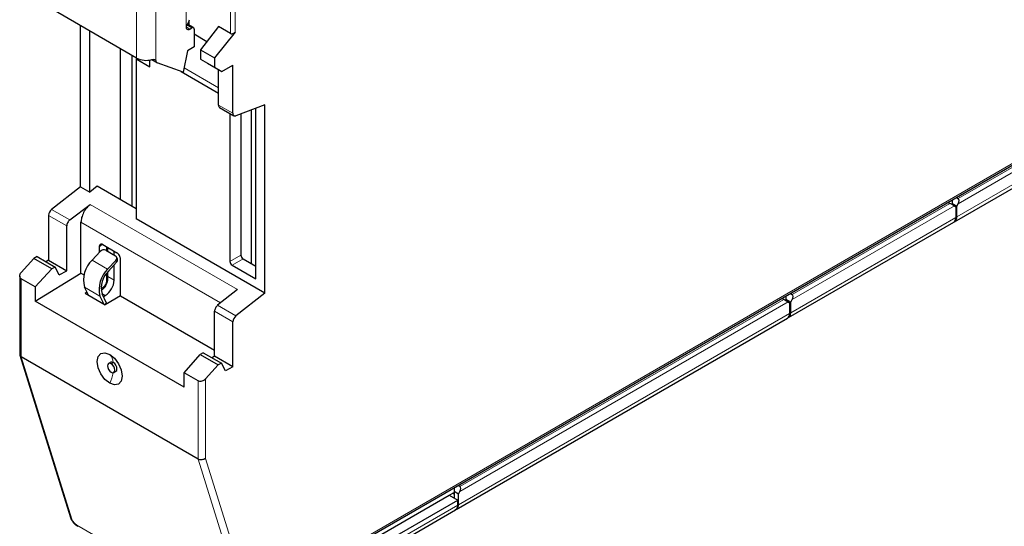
# Model space of a CAD drawing. Header units: millimetres. Extents: x 5 to 418, y 2 to 292.
# Tile 25 of 29: x 317 to 383, y 60 to 94. Entities that reach past the tile are written whole.
import ezdxf

# ---------------------------------------------------------------- set-up
doc = ezdxf.new("R2010")
doc.units = ezdxf.units.MM

msp = doc.modelspace()

# ---------------------------------------------------------------- linework, layer by layer
at = {"color": 7, "linetype": 'Continuous', "lineweight": 18}
for p, q in [((330.711, 92.7), (330.711, 107.133)), ((331.008, 92.799), (331.008, 107.107)), ((327.716, 97.487), (327.716, 93.143)), ((324.4, 91.057), (324.4, 96.03)), ((325.687, 90.89), (325.687, 96.201)), ((327.77, 93.283), (328.112, 93.086)), ((327.964, 93), (327.716, 93.143)), ((325.687, 90.894), (325.555, 90.97)), ((327.582, 90.402), (329.897, 89.066)), ((332.635, 54.801), (390.603, 88.265)), ((329.897, 87.904), (330.859, 87.348)), ((390.145, 87.743), (379.553, 81.628)), ((379.553, 81.286), (390.442, 87.572)), ((390.541, 86.8), (379.454, 80.4)), ((378.996, 81.307), (368.403, 75.192)), ((318.69, 80.903), (319.917, 80.194)), ((331.162, 75.536), (321.29, 81.234)), ((368.403, 74.849), (379.293, 81.135)), ((318.485, 80.504), (319.709, 79.797)), ((330.039, 74.631), (320.666, 80.042)), ((379.392, 80.364), (368.304, 73.963)), ((379.387, 80.152), (379.356, 80.17)), ((322.09, 78.559), (321.891, 78.393)), ((322.377, 78.137), (322.377, 78.401)), ((322.454, 76.891), (321.414, 77.491)), ((323.057, 77.354), (322.998, 77.478)), ((330.661, 77.41), (331.404, 77.839)), ((330.81, 77.153), (331.552, 77.581)), ((316.654, 71.008), (316.654, 76.252)), ((322.377, 76.102), (322.377, 76.602)), ((322.471, 76.394), (322.89, 76.152)), ((320.901, 75.69), (321.941, 75.09)), ((322.007, 75.579), (322.15, 75.676)), ((322.296, 75.123), (322.069, 75.255)), ((367.834, 74.863), (346.105, 62.319)), ((346.105, 61.976), (368.131, 74.692)), ((329.635, 74.067), (330.859, 73.36)), ((329.836, 74.468), (331.064, 73.759)), ((368.23, 73.92), (346.006, 61.09)), ((368.238, 73.716), (368.199, 73.738)), ((320.058, 60.115), (316.654, 71.008)), ((322.834, 70.633), (322.692, 70.551)), ((329.028, 69.527), (329.028, 64.193)), ((328.533, 69.394), (328.533, 64.15)), ((328.533, 64.15), (331.937, 53.257)), ((329.028, 64.193), (332.422, 53.334)), ((334.551, 54.478), (345.956, 61.062)), ((345.939, 60.843), (345.915, 60.857)), ((320.382, 59.727), (331.766, 53.155))]:
    msp.add_line(p, q, dxfattribs=at)
at = {"color": 7, "linetype": 'Continuous', "lineweight": 25}
for p, q in [((324.4, 91.057), (318.411, 94.514)), ((320.638, 82.425), (320.638, 93.229)), ((328.217, 93.096), (327.821, 93.325)), ((327.914, 93.511), (327.914, 93.271)), ((321.257, 82.068), (321.257, 92.871)), ((327.964, 93), (328.112, 93.086)), ((328.261, 93), (328.261, 91.8)), ((328.261, 92.672), (329.119, 92.176)), ((329.897, 93.17), (328.682, 91.618)), ((331.008, 92.799), (329.622, 91.075)), ((330.711, 92.7), (329.897, 93.17)), ((323.296, 91.694), (323.296, 81.563)), ((324.103, 81.097), (324.103, 91.228)), ((327.815, 91.543), (327.523, 90.112)), ((328.261, 91.8), (327.815, 91.543)), ((328.682, 91.618), (329.622, 91.075)), ((328.682, 91.618), (328.682, 90.985)), ((324.376, 91.006), (324.458, 91.034)), ((324.376, 91.006), (324.376, 80.267)), ((324.376, 91.006), (325.291, 90.478)), ((325.291, 90.478), (325.291, 90.923)), ((325.419, 90.944), (325.759, 90.747)), ((325.687, 90.89), (325.548, 90.97)), ((327.523, 90.112), (325.778, 90.738)), ((328.682, 90.985), (329.622, 90.443)), ((328.682, 90.985), (329.168, 90.705)), ((329.168, 90.705), (330.117, 90.157)), ((329.622, 91.075), (329.622, 90.443)), ((330.117, 90.157), (330.859, 90.585)), ((330.859, 87.348), (330.859, 90.585)), ((327.382, 90.162), (329.897, 88.711)), ((329.622, 90.443), (330.117, 90.157)), ((329.897, 87.904), (329.897, 90.284)), ((333.013, 87.913), (331.064, 87.185)), ((332.667, 54.701), (390.53, 88.105)), ((333.013, 75.281), (333.013, 87.913)), ((329.966, 87.745), (330.932, 87.188)), ((330.661, 87.344), (330.661, 77.41)), ((331.404, 87.312), (331.404, 77.839)), ((332.122, 77.253), (332.122, 87.58)), ((332.394, 87.67), (332.381, 87.677)), ((332.394, 76.238), (332.394, 87.67)), ((379.309, 80.079), (390.396, 86.48)), ((320.638, 82.425), (318.69, 80.903)), ((320.638, 82.425), (321.257, 82.068)), ((321.752, 82.454), (321.257, 82.068)), ((324.376, 80.939), (321.752, 82.454)), ((378.875, 81.376), (378.996, 81.307)), ((379.157, 81.285), (379.157, 81.539)), ((379.432, 81.698), (379.553, 81.628)), ((319.917, 80.194), (321.29, 81.234)), ((379.144, 81.221), (379.157, 81.228)), ((379.157, 81.285), (379.157, 81.214)), ((379.454, 81.114), (379.157, 81.285)), ((379.293, 81.135), (379.392, 81.078)), ((379.392, 81.078), (379.392, 80.364)), ((379.454, 81.114), (379.553, 81.286)), ((379.454, 80.4), (379.454, 81.114)), ((318.485, 80.504), (318.485, 77.495)), ((320.666, 76.636), (320.666, 80.042)), ((333.013, 75.281), (324.376, 80.267)), ((368.159, 73.643), (379.247, 80.043)), ((379.229, 80.033), (379.325, 80.116)), ((319.709, 76.788), (319.709, 79.797)), ((321.414, 77.491), (321.958, 78.078)), ((321.891, 78.393), (321.891, 78.005)), ((322.137, 78.54), (323.075, 77.998)), ((322.338, 78.159), (322.981, 77.788)), ((322.471, 78.083), (322.471, 78.347)), ((322.89, 77.84), (322.89, 78.105)), ((317.495, 77.609), (316.654, 76.671)), ((317.713, 77.735), (317.495, 77.609)), ((318.702, 76.913), (317.495, 77.609)), ((317.713, 77.735), (318.924, 77.036)), ((318.485, 77.495), (318.307, 77.392)), ((318.485, 77.495), (319.709, 76.788)), ((322.998, 77.478), (322.454, 76.891)), ((322.513, 76.767), (323.057, 77.354)), ((323.111, 77.59), (323.052, 77.713)), ((323.321, 75.103), (323.321, 77.568)), ((331.552, 77.581), (332.394, 77.096)), ((318.702, 76.913), (317.594, 75.709)), ((318.924, 77.036), (318.702, 76.913)), ((319.206, 76.508), (318.924, 77.036)), ((319.206, 76.508), (319.709, 76.788)), ((322.471, 76.24), (322.471, 76.72)), ((322.89, 76.152), (322.89, 77.175)), ((330.81, 77.153), (332.394, 76.238)), ((316.551, 76.435), (316.551, 71.151)), ((317.594, 75.709), (316.654, 76.252)), ((317.594, 74.741), (320.666, 76.636)), ((320.666, 76.636), (320.876, 76.515)), ((317.594, 75.709), (317.594, 74.741)), ((321.163, 75.146), (320.901, 75.69)), ((320.935, 75.278), (321.059, 75.362)), ((322.013, 75.471), (322.091, 75.525)), ((331.162, 75.536), (329.836, 74.468)), ((327.593, 68.969), (317.594, 74.741)), ((320.935, 75.278), (322.296, 74.492)), ((321.941, 75.09), (322.202, 74.546)), ((322.382, 74.602), (322.077, 75.237)), ((322.167, 75.049), (322.296, 75.123)), ((323.321, 75.103), (322.296, 74.492)), ((323.321, 75.103), (329.635, 71.458)), ((333.013, 75.281), (331.064, 73.759)), ((367.834, 74.863), (367.714, 74.933)), ((367.983, 74.778), (368.007, 74.792)), ((368.007, 74.849), (368.007, 75.102)), ((368.007, 74.849), (368.007, 74.763)), ((368.304, 74.678), (368.007, 74.849)), ((368.131, 74.692), (368.23, 74.635)), ((368.283, 75.261), (368.403, 75.192)), ((368.304, 74.678), (368.403, 74.849)), ((322.286, 74.498), (322.382, 74.602)), ((322.406, 74.557), (322.382, 74.602)), ((329.635, 71.058), (329.635, 74.067)), ((368.23, 74.635), (368.23, 73.92)), ((368.304, 73.963), (368.304, 74.678)), ((345.861, 60.77), (368.085, 73.6)), ((368.067, 73.59), (368.164, 73.673)), ((330.859, 70.351), (330.859, 73.36)), ((316.558, 71.117), (319.961, 60.231)), ((328.533, 64.15), (316.654, 71.008)), ((327.593, 69.937), (328.663, 71.163)), ((328.877, 71.291), (328.663, 71.163)), ((328.663, 71.163), (329.869, 70.466)), ((328.877, 71.291), (330.087, 70.592)), ((329.635, 71.058), (329.46, 70.954)), ((330.859, 70.351), (329.635, 71.058)), ((322.659, 70.65), (322.517, 70.568)), ((329.028, 69.527), (329.869, 70.466)), ((330.087, 70.592), (329.869, 70.466)), ((330.364, 70.066), (330.087, 70.592)), ((330.859, 70.351), (330.364, 70.066)), ((322.867, 69.962), (323.009, 70.044)), ((328.533, 69.394), (327.593, 69.937)), ((327.593, 68.969), (327.593, 69.937)), ((345.709, 62.23), (345.709, 61.976)), ((346.105, 62.319), (345.984, 62.389)), ((332.749, 54.438), (345.387, 61.733)), ((345.387, 61.733), (345.709, 61.919)), ((345.387, 61.733), (345.956, 61.405)), ((345.709, 61.805), (345.61, 61.862)), ((345.709, 61.976), (345.709, 61.548)), ((346.006, 61.805), (345.709, 61.976)), ((346.006, 61.805), (346.105, 61.976)), ((346.006, 61.09), (346.006, 61.805)), ((332.923, 53.881), (345.956, 61.405)), ((345.89, 60.814), (345.782, 60.731)), ((345.956, 61.062), (345.956, 61.405)), ((334.398, 54.153), (345.811, 60.741))]:
    msp.add_line(p, q, dxfattribs=at)
at = {"color": 7, "linetype": 'Continuous', "lineweight": 25, "flags": 128}
for points in [[(330.859, 87.348), (330.863, 87.301), (330.874, 87.259), (330.893, 87.225), (330.917, 87.198), (330.948, 87.18), (330.983, 87.172), (331.022, 87.174), (331.064, 87.185)], [(322.593, 69.237), (322.271, 69.496), (321.998, 69.865), (321.816, 70.285), (321.752, 70.694), (321.816, 71.029), (321.998, 71.239), (322.271, 71.292), (322.593, 71.18)], [(322.593, 71.18), (322.915, 70.92), (323.188, 70.552), (323.371, 70.131), (323.435, 69.722), (323.371, 69.388), (323.188, 69.178), (322.915, 69.125), (322.593, 69.237)], [(322.692, 70.551), (322.598, 70.584), (322.517, 70.568), (322.464, 70.507), (322.445, 70.408), (322.464, 70.288), (322.517, 70.164), (322.598, 70.056), (322.692, 69.98)], [(322.834, 70.633), (322.739, 70.666), (322.659, 70.65)], [(322.692, 69.98), (322.787, 69.947), (322.867, 69.962), (322.921, 70.024), (322.94, 70.122), (322.921, 70.243), (322.867, 70.366), (322.787, 70.475), (322.692, 70.551)], [(323.009, 70.044), (323.009, 70.044), (323.063, 70.106), (323.082, 70.204), (323.063, 70.325), (323.009, 70.448), (322.929, 70.556), (322.834, 70.633)]]:
    msp.add_lwpolyline(points, dxfattribs=at)
at = {"color": 7, "linetype": 'Continuous', "lineweight": 25}
for centre, radius, start, end in [((327.665, 93.631), 0.277, 330.99155, 359.5216), ((327.867, 93.119), 0.153, 170.78596, 309.20329), ((328.17, 93.015), 0.0917, 350.78596, 129.20329), ((325.048, 92.322), 1.422, 242.88168, 284.92669), ((325.845, 90.882), 0.158, 176.89456, 245.09725), ((319.032, 80.476), 0.547, 128.69084, 177.09274), ((378.962, 80.346), 0.43, 327.6508, 2.35148), ((379.024, 80.382), 0.43, 327.6508, 2.35148), ((322.203, 77.864), 0.325, 65.48285, 138.80848), ((322.673, 76.159), 1.833, 133.37927, 194.80608), ((322.876, 77.627), 0.193, 309.25722, 56.80175), ((322.913, 77.512), 0.213, 312.50339, 21.53695), ((330.984, 77.425), 0.323, 182.60548, 237.39452), ((331.726, 77.853), 0.323, 182.60548, 237.39452), ((323.712, 75.558), 1.833, 133.37927, 194.80608), ((323.583, 75.635), 1.558, 133.37927, 194.80608), ((321.601, 76.211), 1.291, 302.60632, 357.39368), ((331.406, 73.332), 0.547, 128.69084, 177.09274), ((367.801, 73.903), 0.43, 327.6508, 2.35148), ((367.875, 73.946), 0.43, 327.6508, 2.35148), ((345.527, 61.044), 0.43, 327.6508, 2.35148), ((345.576, 61.073), 0.43, 327.6508, 2.35148)]:
    msp.add_arc(centre, radius, start, end, dxfattribs=at)
at = {"color": 7, "linetype": 'Continuous', "lineweight": 18}
for centre, radius, start, end in [((321.792, 70.501), 1.05, 7.22253, 40.27482), ((319.701, 70.533), 3.17, 335.86145, 349.33849)]:
    msp.add_arc(centre, radius, start, end, dxfattribs=at)
at = {"color": 7, "linetype": 'Continuous', "lineweight": 25}
for centre, major_axis, ratio, start_param, end_param in [((379.144, 81.221), (0.21, -0.121), 0.00007, 0.785439, 2.356235), ((379.404, 81.371), (0.148, 0.257), 0.577335, 4.71243, 6.283226), ((367.983, 74.778), (0.21, -0.121), 0.00007, 0.785439, 2.356235), ((368.255, 74.935), (0.148, 0.257), 0.577335, 4.71243, 6.283226), ((345.956, 62.062), (0.148, 0.257), 0.577335, 4.71243, 6.283226)]:
    msp.add_ellipse(centre, major_axis=major_axis, ratio=ratio, start_param=start_param, end_param=end_param, dxfattribs=at)
for points, knots in [([(327.907, 93.497), (327.878, 93.443), (327.829, 93.375), (327.746, 93.248), (327.716, 93.188), (327.716, 93.143)], [0, 0, 0, 0, 0.5, 0.5, 1, 1, 1, 1]), ([(330.711, 92.7), (330.728, 92.69), (330.751, 92.683), (330.802, 92.68), (330.83, 92.684), (330.917, 92.713), (330.973, 92.756), (331.008, 92.799)], [0, 0, 0, 0, 0.25, 0.25, 0.5, 0.5, 1, 1, 1, 1]), ([(325.414, 90.949), (325.491, 90.968), (325.562, 90.978), (325.658, 90.962), (325.684, 90.935), (325.687, 90.894)], [0, 0, 0, 0, 0.5, 0.5, 1, 1, 1, 1]), ([(329.897, 87.904), (329.897, 87.869), (329.903, 87.836), (329.927, 87.78), (329.945, 87.758), (329.969, 87.744)], [0, 0, 0, 0, 0.5, 0.5, 1, 1, 1, 1]), ([(321.29, 81.234), (321.211, 81.174), (321.128, 81.096), (320.974, 80.911), (320.902, 80.804), (320.784, 80.579), (320.738, 80.462), (320.68, 80.239), (320.666, 80.134), (320.666, 80.042)], [0, 0, 0, 0, 0.25, 0.25, 0.5, 0.5, 0.75, 0.75, 1, 1, 1, 1]), ([(319.917, 80.194), (319.864, 80.154), (319.807, 80.088), (319.729, 79.938), (319.709, 79.858), (319.709, 79.797)], [0, 0, 0, 0, 0.5, 0.5, 1, 1, 1, 1]), ([(379.387, 80.152), (379.368, 80.127), (379.328, 80.077), (379.302, 80.088), (379.289, 80.094)], [0, 0, 0, 0, 0.486695, 1, 1, 1, 1]), ([(322.137, 78.54), (322.108, 78.556), (322.076, 78.568), (322.016, 78.575), (321.987, 78.57), (321.939, 78.542), (321.92, 78.518), (321.896, 78.461), (321.891, 78.427), (321.891, 78.393)], [0, 0, 0, 0, 0.25, 0.25, 0.5, 0.5, 0.75, 0.75, 1, 1, 1, 1]), ([(323.321, 77.568), (323.321, 77.602), (323.316, 77.641), (323.292, 77.726), (323.273, 77.771), (323.225, 77.855), (323.196, 77.894), (323.135, 77.957), (323.104, 77.981), (323.075, 77.998)], [0, 0, 0, 0, 0.25, 0.25, 0.5, 0.5, 0.75, 0.75, 1, 1, 1, 1]), ([(316.654, 76.252), (316.624, 76.268), (316.598, 76.293), (316.562, 76.355), (316.551, 76.393), (316.551, 76.474), (316.562, 76.518), (316.598, 76.6), (316.624, 76.638), (316.654, 76.671)], [0, 0, 0, 0, 0.25, 0.25, 0.5, 0.5, 0.75, 0.75, 1, 1, 1, 1]), ([(322.091, 75.525), (322.139, 75.564), (322.24, 75.646), (322.366, 75.837), (322.454, 76.048), (322.465, 76.178), (322.471, 76.24)], [0, 0, 0, 0, 0.237736, 0.498503, 0.760011, 1, 1, 1, 1]), ([(329.836, 74.468), (329.785, 74.427), (329.73, 74.36), (329.654, 74.209), (329.635, 74.128), (329.635, 74.067)], [0, 0, 0, 0, 0.5, 0.5, 1, 1, 1, 1]), ([(368.238, 73.716), (368.219, 73.691), (368.179, 73.641), (368.153, 73.652), (368.14, 73.657)], [0, 0, 0, 0, 0.486695, 1, 1, 1, 1]), ([(316.557, 71.163), (316.555, 71.156), (316.546, 71.12), (316.58, 71.062), (316.63, 71.026), (316.654, 71.008)], [0, 0, 0, 0, 0.12577, 0.58042, 1, 1, 1, 1]), ([(329.028, 69.527), (328.999, 69.494), (328.962, 69.462), (328.877, 69.408), (328.829, 69.387), (328.732, 69.361), (328.684, 69.356), (328.599, 69.365), (328.562, 69.377), (328.533, 69.394)], [0, 0, 0, 0, 0.25, 0.25, 0.5, 0.5, 0.75, 0.75, 1, 1, 1, 1]), ([(329.028, 64.193), (328.999, 64.171), (328.962, 64.15), (328.877, 64.119), (328.829, 64.108), (328.732, 64.099), (328.684, 64.102), (328.599, 64.119), (328.562, 64.133), (328.533, 64.15)], [0, 0, 0, 0, 0.25, 0.25, 0.5, 0.5, 0.75, 0.75, 1, 1, 1, 1]), ([(345.841, 60.785), (345.855, 60.779), (345.88, 60.768), (345.92, 60.818), (345.939, 60.843)], [0, 0, 0, 0, 0.513305, 1, 1, 1, 1]), ([(319.961, 60.23), (319.982, 60.177), (320.023, 60.073), (320.144, 59.903), (320.29, 59.747), (320.392, 59.679), (320.443, 59.644)], [0, 0, 0, 0, 0.252643, 0.502519, 0.751162, 1, 1, 1, 1])]:
    msp.add_open_spline(points, degree=3, knots=knots, dxfattribs=at)
msp.add_open_spline([(325.687, 90.89), (325.687, 90.891), (325.687, 90.892), (325.687, 90.894)], degree=3, dxfattribs=at)
at = {"color": 7, "linetype": 'Continuous', "lineweight": 18}
msp.add_open_spline([(322.377, 76.102), (322.377, 75.957), (322.271, 75.759), (322.15, 75.676)], degree=3, dxfattribs=at)
for points, knots in [([(322.466, 76.239), (322.468, 76.234), (322.476, 76.207), (322.446, 76.156), (322.4, 76.12), (322.377, 76.102)], [0, 0, 0, 0, 0.098523, 0.549262, 1, 1, 1, 1]), ([(322.09, 75.528), (322.093, 75.529), (322.119, 75.536), (322.144, 75.588), (322.148, 75.647), (322.15, 75.676)], [0, 0, 0, 0, 0.068411, 0.534206, 1, 1, 1, 1]), ([(320.058, 60.115), (320.024, 60.138), (319.977, 60.17), (319.97, 60.219), (319.969, 60.233)], [0, 0, 0, 0, 0.725766, 1, 1, 1, 1]), ([(320.382, 59.727), (320.349, 59.747), (320.314, 59.772), (320.246, 59.832), (320.212, 59.866), (320.153, 59.938), (320.126, 59.976), (320.084, 60.048), (320.068, 60.083), (320.058, 60.115)], [0, 0, 0, 0, 0.25, 0.25, 0.5, 0.5, 0.75, 0.75, 1, 1, 1, 1]), ([(320.382, 59.727), (320.392, 59.702), (320.406, 59.665), (320.437, 59.653), (320.446, 59.649)], [0, 0, 0, 0, 0.695412, 1, 1, 1, 1])]:
    msp.add_open_spline(points, degree=3, knots=knots, dxfattribs=at)

doc.saveas('drawing.dxf')
